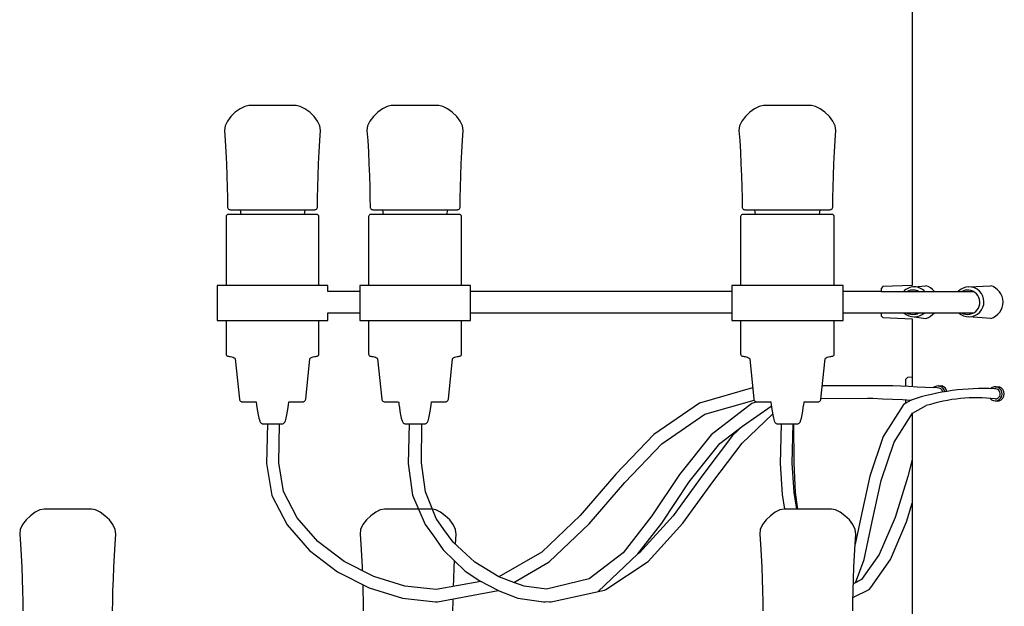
# Model space of a CAD drawing. Header units: centimetres. Extents: x -160 to 50, y -48 to 221.
# Tile 8 of 32: x -140 to -112, y 129 to 146. Entities that reach past the tile are written whole.
import ezdxf

# ---------------------------------------------------------------- set-up
doc = ezdxf.new("R2010")
doc.units = ezdxf.units.CM
doc.layers.add('FLOS', color=30, linetype='Continuous')

# ---------------------------------------------------------------- blocks, each defined once
blk = doc.blocks.new('2097-50_EL_lateral')
for p, q in [((-3.002, 87.522), (-3.002, 67.011)), ((-22.208, 72.06), (-22.344, 71.962)), ((-22.075, 72.125), (-22.208, 72.06)), ((-21.957, 72.149), (-22.075, 72.125)), ((-21.925, 72.149), (-21.957, 72.149)), ((-21.853, 72.149), (-21.925, 72.149)), ((-21.745, 72.149), (-21.853, 72.149)), ((-21.607, 72.149), (-21.745, 72.149)), ((-21.45, 72.149), (-21.607, 72.149)), ((-21.282, 72.149), (-21.45, 72.149)), ((-21.113, 72.149), (-21.282, 72.149)), ((-20.956, 72.149), (-21.113, 72.149)), ((-20.818, 72.149), (-20.956, 72.149)), ((-20.71, 72.149), (-20.818, 72.149)), ((-20.638, 72.149), (-20.71, 72.149)), ((-20.606, 72.149), (-20.638, 72.149)), ((-20.488, 72.125), (-20.606, 72.149)), ((-20.355, 72.06), (-20.488, 72.125)), ((-20.219, 71.962), (-20.355, 72.06)), ((-18.139, 72.06), (-18.274, 71.962)), ((-18.005, 72.125), (-18.139, 72.06)), ((-17.887, 72.149), (-18.005, 72.125)), ((-17.855, 72.149), (-17.887, 72.149)), ((-17.783, 72.149), (-17.855, 72.149)), ((-17.675, 72.149), (-17.783, 72.149)), ((-17.538, 72.149), (-17.675, 72.149)), ((-17.38, 72.149), (-17.538, 72.149)), ((-17.212, 72.149), (-17.38, 72.149)), ((-17.043, 72.149), (-17.212, 72.149)), ((-16.886, 72.149), (-17.043, 72.149)), ((-16.749, 72.149), (-16.886, 72.149)), ((-16.64, 72.149), (-16.749, 72.149)), ((-16.568, 72.149), (-16.64, 72.149)), ((-16.536, 72.149), (-16.568, 72.149)), ((-16.531, 72.149), (-16.536, 72.149)), ((-16.413, 72.125), (-16.531, 72.149)), ((-16.279, 72.06), (-16.413, 72.125)), ((-16.144, 71.962), (-16.279, 72.06)), ((-7.509, 72.06), (-7.645, 71.962)), ((-7.376, 72.125), (-7.509, 72.06)), ((-7.257, 72.149), (-7.376, 72.125)), ((-7.235, 72.149), (-7.257, 72.149)), ((-7.203, 72.149), (-7.235, 72.149)), ((-7.131, 72.149), (-7.203, 72.149)), ((-7.023, 72.149), (-7.131, 72.149)), ((-6.886, 72.149), (-7.023, 72.149)), ((-6.728, 72.149), (-6.886, 72.149)), ((-6.56, 72.149), (-6.728, 72.149)), ((-6.391, 72.149), (-6.56, 72.149)), ((-6.234, 72.149), (-6.391, 72.149)), ((-6.096, 72.149), (-6.234, 72.149)), ((-5.988, 72.149), (-6.096, 72.149)), ((-5.916, 72.149), (-5.988, 72.149)), ((-5.884, 72.149), (-5.916, 72.149)), ((-5.766, 72.125), (-5.884, 72.149)), ((-5.633, 72.06), (-5.766, 72.125)), ((-5.497, 71.962), (-5.633, 72.06)), ((-22.469, 71.841), (-22.571, 71.707)), ((-22.344, 71.962), (-22.469, 71.841)), ((-20.094, 71.841), (-20.219, 71.962)), ((-19.992, 71.707), (-20.094, 71.841)), ((-18.4, 71.841), (-18.502, 71.707)), ((-18.274, 71.962), (-18.4, 71.841)), ((-16.018, 71.841), (-16.144, 71.962)), ((-15.916, 71.707), (-16.018, 71.841)), ((-7.77, 71.841), (-7.872, 71.707)), ((-7.645, 71.962), (-7.77, 71.841)), ((-5.372, 71.841), (-5.497, 71.962)), ((-5.27, 71.707), (-5.372, 71.841)), ((-22.637, 71.568), (-22.654, 71.435)), ((-22.571, 71.707), (-22.637, 71.568)), ((-19.926, 71.568), (-19.992, 71.707)), ((-19.909, 71.435), (-19.926, 71.568)), ((-18.568, 71.568), (-18.585, 71.435)), ((-18.502, 71.707), (-18.568, 71.568)), ((-15.85, 71.568), (-15.916, 71.707)), ((-15.833, 71.435), (-15.85, 71.568)), ((-7.938, 71.568), (-7.955, 71.435)), ((-7.872, 71.707), (-7.938, 71.568)), ((-5.204, 71.568), (-5.27, 71.707)), ((-5.187, 71.435), (-5.204, 71.568)), ((-22.654, 71.435), (-22.632, 71.147)), ((-19.931, 71.147), (-19.909, 71.435)), ((-18.585, 71.435), (-18.562, 71.147)), ((-15.856, 71.147), (-15.833, 71.435)), ((-7.955, 71.435), (-7.932, 71.147)), ((-5.209, 71.147), (-5.187, 71.435)), ((-22.632, 71.147), (-22.613, 70.826)), ((-19.95, 70.826), (-19.931, 71.147)), ((-18.562, 71.147), (-18.543, 70.826)), ((-15.875, 70.826), (-15.856, 71.147)), ((-7.932, 71.147), (-7.913, 70.826)), ((-5.229, 70.826), (-5.209, 71.147)), ((-22.613, 70.826), (-22.597, 70.488)), ((-19.966, 70.488), (-19.95, 70.826)), ((-18.543, 70.826), (-18.527, 70.488)), ((-15.891, 70.488), (-15.875, 70.826)), ((-7.913, 70.826), (-7.897, 70.488)), ((-5.245, 70.488), (-5.229, 70.826)), ((-22.597, 70.488), (-22.584, 70.146)), ((-19.979, 70.146), (-19.966, 70.488)), ((-18.527, 70.488), (-18.514, 70.146)), ((-15.904, 70.146), (-15.891, 70.488)), ((-7.897, 70.488), (-7.884, 70.146)), ((-5.257, 70.146), (-5.245, 70.488)), ((-22.584, 70.146), (-22.574, 69.816)), ((-19.989, 69.816), (-19.979, 70.146)), ((-18.514, 70.146), (-18.504, 69.816)), ((-15.914, 69.816), (-15.904, 70.146)), ((-7.884, 70.146), (-7.874, 69.816)), ((-5.267, 69.816), (-5.257, 70.146)), ((-22.574, 69.816), (-22.568, 69.512)), ((-19.996, 69.512), (-19.989, 69.816)), ((-18.504, 69.816), (-18.498, 69.512)), ((-15.92, 69.512), (-15.914, 69.816)), ((-7.874, 69.816), (-7.868, 69.512)), ((-5.274, 69.512), (-5.267, 69.816)), ((-22.568, 69.512), (-22.564, 69.248)), ((-19.999, 69.248), (-19.996, 69.512)), ((-18.498, 69.512), (-18.494, 69.248)), ((-15.924, 69.248), (-15.92, 69.512)), ((-7.868, 69.512), (-7.864, 69.248)), ((-5.277, 69.248), (-5.274, 69.512)), ((-22.564, 69.248), (-22.562, 69.231)), ((-22.562, 69.231), (-22.556, 69.215)), ((-22.556, 69.215), (-22.547, 69.201)), ((-22.547, 69.201), (-22.535, 69.19)), ((-20.028, 69.19), (-20.016, 69.201)), ((-20.016, 69.201), (-20.007, 69.215)), ((-20.007, 69.215), (-20.001, 69.231)), ((-20.001, 69.231), (-19.999, 69.248)), ((-18.494, 69.248), (-18.492, 69.231)), ((-18.492, 69.231), (-18.486, 69.215)), ((-18.486, 69.215), (-18.477, 69.201)), ((-18.477, 69.201), (-18.465, 69.19)), ((-15.953, 69.19), (-15.941, 69.201)), ((-15.941, 69.201), (-15.932, 69.215)), ((-15.932, 69.215), (-15.926, 69.231)), ((-15.926, 69.231), (-15.924, 69.248)), ((-7.864, 69.248), (-7.862, 69.231)), ((-7.862, 69.231), (-7.856, 69.215)), ((-7.856, 69.215), (-7.847, 69.201)), ((-7.847, 69.201), (-7.835, 69.19)), ((-5.307, 69.19), (-5.294, 69.201)), ((-5.294, 69.201), (-5.285, 69.215)), ((-5.285, 69.215), (-5.279, 69.231)), ((-5.279, 69.231), (-5.277, 69.248)), ((-22.607, 68.983), (-22.609, 68.966)), ((-22.609, 68.966), (-22.609, 67.013)), ((-22.602, 68.999), (-22.607, 68.983)), ((-22.593, 69.013), (-22.602, 68.999)), ((-22.581, 69.024), (-22.593, 69.013)), ((-22.568, 69.033), (-22.581, 69.024)), ((-22.552, 69.039), (-22.568, 69.033)), ((-22.535, 69.04), (-22.552, 69.039)), ((-22.535, 69.19), (-22.52, 69.182)), ((-22.508, 69.04), (-22.535, 69.04)), ((-22.52, 69.182), (-22.504, 69.176)), ((-22.427, 69.04), (-22.508, 69.04)), ((-22.504, 69.176), (-22.486, 69.175)), ((-22.486, 69.175), (-22.43, 69.175)), ((-22.43, 69.175), (-22.301, 69.175)), ((-22.296, 69.04), (-22.427, 69.04)), ((-22.301, 69.175), (-22.21, 69.175)), ((-22.12, 69.04), (-22.296, 69.04)), ((-22.21, 69.175), (-22.191, 69.04)), ((-22.21, 69.175), (-20.353, 69.175)), ((-21.908, 69.04), (-22.12, 69.04)), ((-21.669, 69.04), (-21.908, 69.04)), ((-21.413, 69.04), (-21.669, 69.04)), ((-21.15, 69.04), (-21.413, 69.04)), ((-20.894, 69.04), (-21.15, 69.04)), ((-20.655, 69.04), (-20.894, 69.04)), ((-20.443, 69.04), (-20.655, 69.04)), ((-20.267, 69.04), (-20.443, 69.04)), ((-20.372, 69.04), (-20.353, 69.175)), ((-20.353, 69.175), (-20.262, 69.175)), ((-20.136, 69.04), (-20.267, 69.04)), ((-20.262, 69.175), (-20.133, 69.175)), ((-20.055, 69.04), (-20.136, 69.04)), ((-20.133, 69.175), (-20.077, 69.175)), ((-20.077, 69.175), (-20.059, 69.176)), ((-20.059, 69.176), (-20.043, 69.182)), ((-20.028, 69.04), (-20.055, 69.04)), ((-20.043, 69.182), (-20.028, 69.19)), ((-20.011, 69.039), (-20.028, 69.04)), ((-19.995, 69.033), (-20.011, 69.039)), ((-19.982, 69.024), (-19.995, 69.033)), ((-19.97, 69.013), (-19.982, 69.024)), ((-19.961, 68.999), (-19.97, 69.013)), ((-19.956, 68.983), (-19.961, 68.999)), ((-19.954, 68.966), (-19.956, 68.983)), ((-19.954, 67.013), (-19.954, 68.966)), ((-18.537, 68.983), (-18.539, 68.966)), ((-18.539, 68.966), (-18.539, 67.013)), ((-18.532, 68.999), (-18.537, 68.983)), ((-18.523, 69.013), (-18.532, 68.999)), ((-18.512, 69.024), (-18.523, 69.013)), ((-18.498, 69.033), (-18.512, 69.024)), ((-18.482, 69.039), (-18.498, 69.033)), ((-18.465, 69.04), (-18.482, 69.039)), ((-18.465, 69.19), (-18.45, 69.182)), ((-18.438, 69.04), (-18.465, 69.04)), ((-18.45, 69.182), (-18.434, 69.176)), ((-18.357, 69.04), (-18.438, 69.04)), ((-18.434, 69.176), (-18.417, 69.175)), ((-18.417, 69.175), (-18.36, 69.175)), ((-18.36, 69.175), (-18.231, 69.175)), ((-18.226, 69.04), (-18.357, 69.04)), ((-18.231, 69.175), (-18.14, 69.175)), ((-18.051, 69.04), (-18.226, 69.04)), ((-18.14, 69.175), (-18.121, 69.04)), ((-18.14, 69.175), (-16.278, 69.175)), ((-17.839, 69.04), (-18.051, 69.04)), ((-17.599, 69.04), (-17.839, 69.04)), ((-17.343, 69.04), (-17.599, 69.04)), ((-17.081, 69.04), (-17.343, 69.04)), ((-16.824, 69.04), (-17.081, 69.04)), ((-16.585, 69.04), (-16.824, 69.04)), ((-16.373, 69.04), (-16.585, 69.04)), ((-16.198, 69.04), (-16.373, 69.04)), ((-16.296, 69.04), (-16.278, 69.175)), ((-16.278, 69.175), (-16.192, 69.175)), ((-16.066, 69.04), (-16.198, 69.04)), ((-16.192, 69.175), (-16.064, 69.175)), ((-15.985, 69.04), (-16.066, 69.04)), ((-16.064, 69.175), (-16.007, 69.175)), ((-16.007, 69.175), (-16.001, 69.175)), ((-16.001, 69.175), (-15.984, 69.176)), ((-15.958, 69.04), (-15.985, 69.04)), ((-15.984, 69.176), (-15.967, 69.182)), ((-15.967, 69.182), (-15.953, 69.19)), ((-15.953, 69.04), (-15.958, 69.04)), ((-15.936, 69.039), (-15.953, 69.04)), ((-15.92, 69.033), (-15.936, 69.039)), ((-15.906, 69.024), (-15.92, 69.033)), ((-15.895, 69.013), (-15.906, 69.024)), ((-15.886, 68.999), (-15.895, 69.013)), ((-15.88, 68.983), (-15.886, 68.999)), ((-15.878, 68.966), (-15.88, 68.983)), ((-15.878, 67.013), (-15.878, 68.966)), ((-7.908, 68.983), (-7.91, 68.966)), ((-7.91, 68.966), (-7.91, 67.013)), ((-7.902, 68.999), (-7.908, 68.983)), ((-7.893, 69.013), (-7.902, 68.999)), ((-7.882, 69.024), (-7.893, 69.013)), ((-7.868, 69.033), (-7.882, 69.024)), ((-7.853, 69.039), (-7.868, 69.033)), ((-7.836, 69.04), (-7.853, 69.039)), ((-7.813, 69.04), (-7.836, 69.04)), ((-7.835, 69.19), (-7.821, 69.182)), ((-7.821, 69.182), (-7.804, 69.176)), ((-7.786, 69.04), (-7.813, 69.04)), ((-7.804, 69.176), (-7.787, 69.175)), ((-7.787, 69.175), (-7.765, 69.175)), ((-7.705, 69.04), (-7.786, 69.04)), ((-7.765, 69.175), (-7.708, 69.175)), ((-7.708, 69.175), (-7.579, 69.175)), ((-7.574, 69.04), (-7.705, 69.04)), ((-7.579, 69.175), (-7.51, 69.175)), ((-7.398, 69.04), (-7.574, 69.04)), ((-7.51, 69.175), (-7.492, 69.04)), ((-7.51, 69.175), (-5.631, 69.175)), ((-7.186, 69.04), (-7.398, 69.04)), ((-6.947, 69.04), (-7.186, 69.04)), ((-6.691, 69.04), (-6.947, 69.04)), ((-6.429, 69.04), (-6.691, 69.04)), ((-6.172, 69.04), (-6.429, 69.04)), ((-5.933, 69.04), (-6.172, 69.04)), ((-5.721, 69.04), (-5.933, 69.04)), ((-5.545, 69.04), (-5.721, 69.04)), ((-5.65, 69.04), (-5.631, 69.175)), ((-5.631, 69.175), (-5.54, 69.175)), ((-5.414, 69.04), (-5.545, 69.04)), ((-5.54, 69.175), (-5.411, 69.175)), ((-5.333, 69.04), (-5.414, 69.04)), ((-5.411, 69.175), (-5.355, 69.175)), ((-5.355, 69.175), (-5.337, 69.176)), ((-5.337, 69.176), (-5.321, 69.182)), ((-5.306, 69.04), (-5.333, 69.04)), ((-5.321, 69.182), (-5.307, 69.19)), ((-5.289, 69.039), (-5.306, 69.04)), ((-5.273, 69.033), (-5.289, 69.039)), ((-5.26, 69.024), (-5.273, 69.033)), ((-5.248, 69.013), (-5.26, 69.024)), ((-5.239, 68.999), (-5.248, 69.013)), ((-5.234, 68.983), (-5.239, 68.999)), ((-5.232, 68.966), (-5.234, 68.983)), ((-5.232, 67.013), (-5.232, 68.966)), ((-22.826, 67.013), (-22.861, 67.013)), ((-22.861, 67.013), (-22.861, 66.013)), ((-22.724, 67.013), (-22.826, 67.013)), ((-22.559, 67.013), (-22.724, 67.013)), ((-22.338, 67.013), (-22.559, 67.013)), ((-22.071, 67.013), (-22.338, 67.013)), ((-21.769, 67.013), (-22.071, 67.013)), ((-21.447, 67.013), (-21.769, 67.013)), ((-21.116, 67.013), (-21.447, 67.013)), ((-20.794, 67.013), (-21.116, 67.013)), ((-20.492, 67.013), (-20.794, 67.013)), ((-20.225, 67.013), (-20.492, 67.013)), ((-20.004, 67.013), (-20.225, 67.013)), ((-19.839, 67.013), (-20.004, 67.013)), ((-19.737, 67.013), (-19.839, 67.013)), ((-19.702, 67.013), (-19.737, 67.013)), ((-19.702, 66.841), (-19.702, 67.013)), ((-18.756, 67.013), (-18.791, 67.013)), ((-18.791, 67.013), (-18.791, 66.231)), ((-18.654, 67.013), (-18.756, 67.013)), ((-18.489, 67.013), (-18.654, 67.013)), ((-18.268, 67.013), (-18.489, 67.013)), ((-18.001, 67.013), (-18.268, 67.013)), ((-17.7, 67.013), (-18.001, 67.013)), ((-17.377, 67.013), (-17.7, 67.013)), ((-17.047, 67.013), (-17.377, 67.013)), ((-16.724, 67.013), (-17.047, 67.013)), ((-16.422, 67.013), (-16.724, 67.013)), ((-16.155, 67.013), (-16.422, 67.013)), ((-15.934, 67.013), (-16.155, 67.013)), ((-15.769, 67.013), (-15.934, 67.013)), ((-15.667, 67.013), (-15.769, 67.013)), ((-15.633, 67.013), (-15.667, 67.013)), ((-15.627, 67.013), (-15.633, 67.013)), ((-15.627, 66.231), (-15.627, 67.013)), ((-8.139, 67.013), (-8.161, 67.013)), ((-8.161, 67.013), (-8.161, 66.231)), ((-8.104, 67.013), (-8.139, 67.013)), ((-8.002, 67.013), (-8.104, 67.013)), ((-7.837, 67.013), (-8.002, 67.013)), ((-7.616, 67.013), (-7.837, 67.013)), ((-7.349, 67.013), (-7.616, 67.013)), ((-7.048, 67.013), (-7.349, 67.013)), ((-6.725, 67.013), (-7.048, 67.013)), ((-6.395, 67.013), (-6.725, 67.013)), ((-6.072, 67.013), (-6.395, 67.013)), ((-5.77, 67.013), (-6.072, 67.013)), ((-5.75, 67.013), (-6.023, 67.013)), ((-5.503, 67.013), (-5.77, 67.013)), ((-5.506, 67.013), (-5.75, 67.013)), ((-5.301, 67.013), (-5.506, 67.013)), ((-5.282, 67.013), (-5.503, 67.013)), ((-5.117, 67.013), (-5.282, 67.013)), ((-5.015, 67.013), (-5.117, 67.013)), ((-4.981, 67.013), (-5.015, 67.013)), ((-4.981, 66.231), (-4.981, 67.013)), ((-3.844, 66.977), (-3.894, 66.924)), ((-3.002, 67.011), (-3.844, 66.977)), ((-2.949, 66.969, 0.142), (-2.623, 67.004, 0.047)), ((-18.791, 66.841), (-19.702, 66.841)), ((-8.161, 66.841), (-15.627, 66.841)), ((-3.894, 66.841), (-4.981, 66.841)), ((-3.894, 66.924), (-3.894, 66.905)), ((-3.894, 66.905), (-3.894, 66.85)), ((-3.894, 66.85), (-3.894, 66.841)), ((-3.894, 66.841), (-1.261, 66.841)), ((-19.702, 66.013), (-19.702, 66.231)), ((-19.702, 66.231), (-18.791, 66.231)), ((-18.791, 66.231), (-18.791, 66.013)), ((-15.627, 66.013), (-15.627, 66.231)), ((-15.627, 66.231), (-8.161, 66.231)), ((-8.161, 66.231), (-8.161, 66.013)), ((-4.981, 66.013), (-4.981, 66.231)), ((-4.981, 66.231), (-3.894, 66.231)), ((-3.894, 66.231), (-3.894, 66.222)), ((-3.894, 66.231), (-1.247, 66.231)), ((-3.894, 66.222), (-3.894, 66.167)), ((-3.894, 66.167), (-3.894, 66.148)), ((-3.894, 66.148), (-3.844, 66.095)), ((-2.949, 66.114, 0.142), (-2.613, 66.071, 0.047)), ((-22.861, 66.013), (-22.826, 66.013)), ((-22.826, 66.013), (-22.724, 66.013)), ((-22.724, 66.013), (-22.559, 66.013)), ((-22.609, 66.013), (-22.609, 65.061)), ((-22.559, 66.013), (-22.338, 66.013)), ((-22.338, 66.013), (-22.071, 66.013)), ((-22.071, 66.013), (-21.769, 66.013)), ((-21.769, 66.013), (-21.447, 66.013)), ((-21.447, 66.013), (-21.116, 66.013)), ((-21.116, 66.013), (-20.794, 66.013)), ((-20.794, 66.013), (-20.492, 66.013)), ((-20.492, 66.013), (-20.225, 66.013)), ((-20.225, 66.013), (-20.004, 66.013)), ((-20.004, 66.013), (-19.839, 66.013)), ((-19.954, 65.061), (-19.954, 66.013)), ((-19.839, 66.013), (-19.737, 66.013)), ((-19.737, 66.013), (-19.702, 66.013)), ((-18.791, 66.013), (-18.756, 66.013)), ((-18.756, 66.013), (-18.654, 66.013)), ((-18.654, 66.013), (-18.489, 66.013)), ((-18.539, 66.013), (-18.539, 65.061)), ((-18.489, 66.013), (-18.268, 66.013)), ((-18.268, 66.013), (-18.001, 66.013)), ((-18.001, 66.013), (-17.7, 66.013)), ((-17.7, 66.013), (-17.377, 66.013)), ((-17.377, 66.013), (-17.047, 66.013)), ((-17.047, 66.013), (-16.724, 66.013)), ((-16.724, 66.013), (-16.422, 66.013)), ((-16.422, 66.013), (-16.155, 66.013)), ((-16.155, 66.013), (-15.934, 66.013)), ((-15.934, 66.013), (-15.769, 66.013)), ((-15.878, 65.061), (-15.878, 66.013)), ((-15.769, 66.013), (-15.667, 66.013)), ((-15.667, 66.013), (-15.633, 66.013)), ((-15.633, 66.013), (-15.627, 66.013)), ((-8.161, 66.013), (-8.139, 66.013)), ((-8.139, 66.013), (-8.104, 66.013)), ((-8.104, 66.013), (-8.002, 66.013)), ((-8.002, 66.013), (-7.837, 66.013)), ((-7.91, 66.013), (-7.91, 65.061)), ((-7.837, 66.013), (-7.616, 66.013)), ((-7.616, 66.013), (-7.349, 66.013)), ((-7.349, 66.013), (-7.048, 66.013)), ((-7.048, 66.013), (-6.725, 66.013)), ((-6.725, 66.013), (-6.395, 66.013)), ((-6.395, 66.013), (-6.072, 66.013)), ((-6.072, 66.013), (-5.77, 66.013)), ((-5.77, 66.013), (-5.503, 66.013)), ((-5.503, 66.013), (-5.282, 66.013)), ((-5.282, 66.013), (-5.117, 66.013)), ((-5.232, 65.061), (-5.232, 66.013)), ((-5.117, 66.013), (-5.015, 66.013)), ((-5.015, 66.013), (-4.981, 66.013)), ((-3.844, 66.095), (-3.002, 66.061)), ((-3.002, 66.061), (-3.002, 64.118)), ((-22.609, 65.061), (-22.607, 65.044)), ((-22.607, 65.044), (-22.602, 65.029)), ((-22.602, 65.029), (-22.593, 65.015)), ((-22.593, 65.015), (-22.581, 65.003)), ((-22.581, 65.003), (-22.568, 64.995)), ((-22.568, 64.995), (-22.552, 64.989)), ((-22.552, 64.989), (-22.535, 64.987)), ((-22.535, 64.987), (-22.51, 64.985)), ((-22.51, 64.985), (-22.479, 64.98)), ((-20.084, 64.98), (-20.053, 64.985)), ((-20.053, 64.985), (-20.028, 64.987)), ((-20.028, 64.987), (-20.011, 64.989)), ((-20.011, 64.989), (-19.995, 64.995)), ((-19.995, 64.995), (-19.982, 65.003)), ((-19.982, 65.003), (-19.97, 65.015)), ((-19.97, 65.015), (-19.961, 65.029)), ((-19.961, 65.029), (-19.956, 65.044)), ((-19.956, 65.044), (-19.954, 65.061)), ((-18.539, 65.061), (-18.537, 65.044)), ((-18.537, 65.044), (-18.532, 65.029)), ((-18.532, 65.029), (-18.523, 65.015)), ((-18.523, 65.015), (-18.512, 65.003)), ((-18.512, 65.003), (-18.498, 64.995)), ((-18.498, 64.995), (-18.482, 64.989)), ((-18.482, 64.989), (-18.465, 64.987)), ((-18.465, 64.987), (-18.441, 64.985)), ((-18.441, 64.985), (-18.41, 64.98)), ((-16.008, 64.98), (-15.977, 64.985)), ((-15.977, 64.985), (-15.953, 64.987)), ((-15.953, 64.987), (-15.936, 64.989)), ((-15.936, 64.989), (-15.92, 64.995)), ((-15.92, 64.995), (-15.906, 65.003)), ((-15.906, 65.003), (-15.895, 65.015)), ((-15.895, 65.015), (-15.886, 65.029)), ((-15.886, 65.029), (-15.88, 65.044)), ((-15.88, 65.044), (-15.878, 65.061)), ((-7.91, 65.061), (-7.908, 65.044)), ((-7.908, 65.044), (-7.902, 65.029)), ((-7.902, 65.029), (-7.893, 65.015)), ((-7.893, 65.015), (-7.882, 65.003)), ((-7.882, 65.003), (-7.868, 64.995)), ((-7.868, 64.995), (-7.853, 64.989)), ((-7.853, 64.989), (-7.836, 64.987)), ((-7.836, 64.987), (-7.811, 64.985)), ((-7.811, 64.985), (-7.78, 64.98)), ((-5.362, 64.98), (-5.331, 64.985)), ((-5.331, 64.985), (-5.306, 64.987)), ((-5.306, 64.987), (-5.289, 64.989)), ((-5.289, 64.989), (-5.273, 64.995)), ((-5.273, 64.995), (-5.26, 65.003)), ((-5.26, 65.003), (-5.248, 65.015)), ((-5.248, 65.015), (-5.239, 65.029)), ((-5.239, 65.029), (-5.234, 65.044)), ((-5.234, 65.044), (-5.232, 65.061)), ((-22.479, 64.98), (-22.445, 64.971)), ((-22.445, 64.971), (-22.41, 64.96)), ((-22.41, 64.96), (-22.38, 64.946)), ((-22.38, 64.946), (-22.358, 64.931)), ((-22.358, 64.931), (-22.349, 64.914)), ((-22.349, 64.914), (-22.229, 63.761)), ((-20.334, 63.761), (-20.214, 64.914)), ((-20.214, 64.914), (-20.205, 64.931)), ((-20.205, 64.931), (-20.183, 64.946)), ((-20.183, 64.946), (-20.153, 64.96)), ((-20.153, 64.96), (-20.118, 64.971)), ((-20.118, 64.971), (-20.084, 64.98)), ((-18.41, 64.98), (-18.375, 64.971)), ((-18.375, 64.971), (-18.34, 64.96)), ((-18.34, 64.96), (-18.31, 64.946)), ((-18.31, 64.946), (-18.288, 64.931)), ((-18.288, 64.931), (-18.279, 64.914)), ((-18.279, 64.914), (-18.159, 63.761)), ((-16.258, 63.761), (-16.139, 64.914)), ((-16.139, 64.914), (-16.13, 64.931)), ((-16.13, 64.931), (-16.108, 64.946)), ((-16.108, 64.946), (-16.078, 64.96)), ((-16.078, 64.96), (-16.043, 64.971)), ((-16.043, 64.971), (-16.008, 64.98)), ((-7.78, 64.98), (-7.745, 64.971)), ((-7.745, 64.971), (-7.711, 64.96)), ((-7.711, 64.96), (-7.68, 64.946)), ((-7.68, 64.946), (-7.659, 64.931)), ((-7.659, 64.931), (-7.649, 64.914)), ((-7.649, 64.914), (-7.53, 63.761)), ((-5.612, 63.761), (-5.492, 64.914)), ((-5.492, 64.914), (-5.483, 64.931)), ((-5.483, 64.931), (-5.461, 64.946)), ((-5.461, 64.946), (-5.431, 64.96)), ((-5.431, 64.96), (-5.397, 64.971)), ((-5.397, 64.971), (-5.362, 64.98)), ((-4.405, 64.149), (-5.572, 64.141)), ((-4.276, 64.143), (-4.405, 64.149)), ((-3.572, 64.149), (-4.276, 64.143)), ((-3.57, 64.149), (-3.572, 64.149)), ((-3.555, 64.149), (-3.57, 64.149)), ((-3.328, 64.136), (-3.555, 64.149)), ((-3.144, 64.379), (-3.194, 64.324)), ((-3.194, 64.324), (-3.194, 64.305)), ((-3.194, 64.305), (-3.194, 64.25)), ((-3.194, 64.25), (-3.194, 64.164)), ((-3.194, 64.164), (-3.194, 64.128)), ((-3.002, 64.39), (-3.144, 64.379)), ((-2.271, 64.14), (-2.162, 64.14)), ((-7.564, 64.088), (-9.085, 63.652)), ((-3.099, 64.123), (-3.328, 64.136)), ((-2.865, 64.11), (-3.099, 64.123)), ((-2.627, 64.097), (-2.865, 64.11)), ((-2.293, 64.083, 0.203), (-2.627, 64.097)), ((-0.634, 64.115, -0.203), (-0.525, 64.115, -0.203)), ((-22.229, 63.761), (-22.226, 63.744)), ((-22.226, 63.744), (-22.219, 63.728)), ((-22.219, 63.728), (-22.209, 63.715)), ((-22.209, 63.715), (-22.196, 63.703)), ((-22.196, 63.703), (-22.181, 63.695)), ((-22.181, 63.695), (-22.165, 63.689)), ((-22.165, 63.689), (-22.148, 63.688)), ((-22.148, 63.688), (-22.129, 63.688)), ((-22.129, 63.688), (-22.073, 63.688)), ((-22.073, 63.688), (-21.982, 63.688)), ((-21.982, 63.688), (-21.861, 63.688)), ((-21.861, 63.688), (-21.748, 63.688)), ((-21.748, 63.688), (-21.745, 63.665)), ((-21.745, 63.665), (-21.738, 63.607)), ((-21.738, 63.607), (-21.725, 63.522)), ((-20.838, 63.522), (-20.825, 63.607)), ((-20.825, 63.607), (-20.818, 63.665)), ((-20.818, 63.665), (-20.815, 63.688)), ((-20.815, 63.688), (-20.702, 63.688)), ((-20.702, 63.688), (-20.581, 63.688)), ((-20.581, 63.688), (-20.49, 63.688)), ((-20.49, 63.688), (-20.434, 63.688)), ((-20.434, 63.688), (-20.415, 63.688)), ((-20.415, 63.688), (-20.398, 63.689)), ((-20.398, 63.689), (-20.382, 63.695)), ((-20.382, 63.695), (-20.367, 63.703)), ((-20.367, 63.703), (-20.354, 63.715)), ((-20.354, 63.715), (-20.344, 63.728)), ((-20.344, 63.728), (-20.337, 63.744)), ((-20.337, 63.744), (-20.334, 63.761)), ((-18.159, 63.761), (-18.156, 63.744)), ((-18.156, 63.744), (-18.149, 63.728)), ((-18.149, 63.728), (-18.139, 63.715)), ((-18.139, 63.715), (-18.126, 63.703)), ((-18.126, 63.703), (-18.112, 63.695)), ((-18.112, 63.695), (-18.095, 63.689)), ((-18.095, 63.689), (-18.078, 63.688)), ((-18.078, 63.688), (-18.059, 63.688)), ((-18.059, 63.688), (-18.003, 63.688)), ((-18.003, 63.688), (-17.912, 63.688)), ((-17.912, 63.688), (-17.791, 63.688)), ((-17.791, 63.688), (-17.679, 63.688)), ((-17.679, 63.688), (-17.676, 63.665)), ((-17.676, 63.665), (-17.668, 63.607)), ((-17.668, 63.607), (-17.656, 63.522)), ((-16.762, 63.522), (-16.75, 63.607)), ((-16.75, 63.607), (-16.742, 63.665)), ((-16.742, 63.665), (-16.739, 63.688)), ((-16.739, 63.688), (-16.632, 63.688)), ((-16.632, 63.688), (-16.511, 63.688)), ((-16.511, 63.688), (-16.421, 63.688)), ((-16.421, 63.688), (-16.365, 63.688)), ((-16.365, 63.688), (-16.346, 63.688)), ((-16.346, 63.688), (-16.34, 63.688)), ((-16.34, 63.688), (-16.323, 63.689)), ((-16.323, 63.689), (-16.306, 63.695)), ((-16.306, 63.695), (-16.292, 63.703)), ((-16.292, 63.703), (-16.279, 63.715)), ((-16.279, 63.715), (-16.269, 63.728)), ((-16.269, 63.728), (-16.262, 63.744)), ((-16.262, 63.744), (-16.258, 63.761)), ((-9.085, 63.652), (-10.388, 62.752)), ((-8.929, 63.335), (-7.523, 63.738)), ((-7.585, 63.644), (-8.75, 62.741)), ((-7.443, 63.688), (-7.585, 63.644)), ((-7.53, 63.761), (-7.526, 63.744)), ((-7.526, 63.744), (-7.519, 63.728)), ((-7.519, 63.728), (-7.509, 63.715)), ((-7.509, 63.715), (-7.496, 63.703)), ((-7.496, 63.703), (-7.482, 63.695)), ((-7.482, 63.695), (-7.466, 63.689)), ((-7.466, 63.689), (-7.448, 63.688)), ((-7.448, 63.688), (-7.429, 63.688)), ((-7.429, 63.688), (-7.426, 63.688)), ((-7.426, 63.688), (-7.407, 63.688)), ((-7.407, 63.688), (-7.351, 63.688)), ((-7.351, 63.688), (-7.26, 63.688)), ((-7.26, 63.688), (-7.139, 63.688)), ((-7.139, 63.688), (-7.049, 63.688)), ((-7.049, 63.688), (-7.046, 63.665)), ((-7.046, 63.665), (-7.038, 63.607)), ((-7.038, 63.607), (-7.026, 63.522)), ((-6.116, 63.522), (-6.104, 63.607)), ((-6.104, 63.607), (-6.096, 63.665)), ((-6.096, 63.665), (-6.093, 63.688)), ((-6.093, 63.688), (-5.98, 63.688)), ((-5.98, 63.688), (-5.859, 63.688)), ((-5.859, 63.688), (-5.768, 63.688)), ((-5.768, 63.688), (-5.712, 63.688)), ((-5.712, 63.688), (-5.694, 63.688)), ((-5.694, 63.688), (-5.676, 63.689)), ((-5.676, 63.689), (-5.66, 63.695)), ((-5.66, 63.695), (-5.645, 63.703)), ((-5.645, 63.703), (-5.633, 63.715)), ((-5.633, 63.715), (-5.623, 63.728)), ((-5.623, 63.728), (-5.616, 63.744)), ((-5.616, 63.744), (-5.612, 63.761)), ((-5.609, 63.785), (-4.278, 63.796)), ((-4.278, 63.796), (-4.135, 63.789)), ((-4.135, 63.789), (-3.852, 63.776)), ((-3.852, 63.776), (-3.567, 63.763)), ((-3.262, 63.596), (-3.838, 62.698)), ((-3.567, 63.763), (-3.282, 63.75)), ((-3.282, 63.75), (-3.035, 63.739)), ((-3.208, 63.644), (-3.262, 63.596)), ((-3.035, 63.739), (-3.208, 63.644)), ((-3.194, 63.746), (-3.194, 63.707)), ((-3.194, 63.707), (-3.194, 63.652)), ((-2.996, 63.363), (-2.603, 63.578)), ((-0.634, 63.718, -0.203), (-0.525, 63.718, -0.203)), ((-21.725, 63.522), (-21.71, 63.422)), ((-21.71, 63.422), (-21.691, 63.319)), ((-21.691, 63.319), (-21.671, 63.223)), ((-20.893, 63.223), (-20.872, 63.319)), ((-20.872, 63.319), (-20.853, 63.422)), ((-20.853, 63.422), (-20.838, 63.522)), ((-17.656, 63.522), (-17.64, 63.422)), ((-17.64, 63.422), (-17.621, 63.319)), ((-17.621, 63.319), (-17.601, 63.223)), ((-16.817, 63.223), (-16.796, 63.319)), ((-16.796, 63.319), (-16.778, 63.422)), ((-16.778, 63.422), (-16.762, 63.522)), ((-10.159, 62.485), (-8.929, 63.335)), ((-7.861, 62.511), (-6.995, 63.335)), ((-7.852, 62.996), (-7.032, 63.564)), ((-7.026, 63.522), (-7.01, 63.422)), ((-7.01, 63.422), (-6.992, 63.319)), ((-6.992, 63.319), (-6.971, 63.223)), ((-6.171, 63.223), (-6.15, 63.319)), ((-6.15, 63.319), (-6.131, 63.422)), ((-6.131, 63.422), (-6.116, 63.522)), ((-3.525, 62.538), (-2.996, 63.363)), ((-3.002, 63.354), (-3.002, 62.036)), ((-21.671, 63.223), (-21.648, 63.145)), ((-21.648, 63.145), (-21.64, 63.125)), ((-21.64, 63.125), (-21.63, 63.108)), ((-21.63, 63.108), (-21.619, 63.092)), ((-21.619, 63.092), (-21.605, 63.079)), ((-21.605, 63.079), (-21.591, 63.069)), ((-21.591, 63.069), (-21.575, 63.062)), ((-21.575, 63.062), (-21.558, 63.06)), ((-21.558, 63.06), (-21.552, 63.06)), ((-21.552, 63.06), (-21.534, 63.06)), ((-21.534, 63.06), (-21.505, 63.06)), ((-21.505, 63.06), (-21.466, 63.06)), ((-21.466, 63.06), (-21.42, 63.06)), ((-21.427, 63.06), (-21.456, 61.922)), ((-21.42, 63.06), (-21.367, 63.06)), ((-21.367, 63.06), (-21.31, 63.06)), ((-21.31, 63.06), (-21.253, 63.06)), ((-21.253, 63.06), (-21.196, 63.06)), ((-21.196, 63.06), (-21.143, 63.06)), ((-21.143, 63.06), (-21.097, 63.06)), ((-21.105, 61.948), (-21.077, 63.06)), ((-21.097, 63.06), (-21.058, 63.06)), ((-21.058, 63.06), (-21.029, 63.06)), ((-21.029, 63.06), (-21.011, 63.06)), ((-21.011, 63.06), (-21.005, 63.06)), ((-21.005, 63.06), (-20.988, 63.062)), ((-20.988, 63.062), (-20.972, 63.069)), ((-20.972, 63.069), (-20.958, 63.079)), ((-20.958, 63.079), (-20.944, 63.092)), ((-20.944, 63.092), (-20.933, 63.108)), ((-20.933, 63.108), (-20.923, 63.125)), ((-20.923, 63.125), (-20.915, 63.145)), ((-20.915, 63.145), (-20.893, 63.223)), ((-17.601, 63.223), (-17.578, 63.145)), ((-17.578, 63.145), (-17.57, 63.125)), ((-17.57, 63.125), (-17.56, 63.108)), ((-17.56, 63.108), (-17.549, 63.092)), ((-17.549, 63.092), (-17.536, 63.079)), ((-17.536, 63.079), (-17.521, 63.069)), ((-17.521, 63.069), (-17.505, 63.062)), ((-17.505, 63.062), (-17.488, 63.06)), ((-17.488, 63.06), (-17.482, 63.06)), ((-17.482, 63.06), (-17.464, 63.06)), ((-17.464, 63.06), (-17.435, 63.06)), ((-17.435, 63.06), (-17.397, 63.06)), ((-17.373, 63.06), (-17.409, 61.925)), ((-17.397, 63.06), (-17.35, 63.06)), ((-17.35, 63.06), (-17.297, 63.06)), ((-17.297, 63.06), (-17.241, 63.06)), ((-17.241, 63.06), (-17.183, 63.06)), ((-17.183, 63.06), (-17.126, 63.06)), ((-17.126, 63.06), (-17.074, 63.06)), ((-17.074, 63.06), (-17.027, 63.06)), ((-17.027, 63.06), (-16.988, 63.06)), ((-17.025, 61.947), (-17.015, 63.06)), ((-16.988, 63.06), (-16.959, 63.06)), ((-16.959, 63.06), (-16.941, 63.06)), ((-16.941, 63.06), (-16.935, 63.06)), ((-16.935, 63.06), (-16.93, 63.06)), ((-16.93, 63.06), (-16.913, 63.062)), ((-16.913, 63.062), (-16.897, 63.069)), ((-16.897, 63.069), (-16.882, 63.079)), ((-16.882, 63.079), (-16.869, 63.092)), ((-16.869, 63.092), (-16.857, 63.108)), ((-16.857, 63.108), (-16.847, 63.125)), ((-16.847, 63.125), (-16.839, 63.145)), ((-16.839, 63.145), (-16.817, 63.223)), ((-6.971, 63.223), (-6.949, 63.145)), ((-6.949, 63.145), (-6.941, 63.125)), ((-6.941, 63.125), (-6.931, 63.108)), ((-6.931, 63.108), (-6.919, 63.092)), ((-6.919, 63.092), (-6.906, 63.079)), ((-6.906, 63.079), (-6.891, 63.069)), ((-6.891, 63.069), (-6.875, 63.062)), ((-6.875, 63.062), (-6.858, 63.06)), ((-6.858, 63.06), (-6.852, 63.06)), ((-6.852, 63.06), (-6.836, 63.06)), ((-6.836, 63.06), (-6.83, 63.06)), ((-6.83, 63.06), (-6.812, 63.06)), ((-6.812, 63.06), (-6.783, 63.06)), ((-6.783, 63.06), (-6.745, 63.06)), ((-6.748, 63.06), (-6.777, 61.93)), ((-6.749, 63.06), (-6.777, 61.93)), ((-6.745, 63.06), (-6.698, 63.06)), ((-6.698, 63.06), (-6.645, 63.06)), ((-6.645, 63.06), (-6.589, 63.06)), ((-6.589, 63.06), (-6.531, 63.06)), ((-6.531, 63.06), (-6.474, 63.06)), ((-6.474, 63.06), (-6.421, 63.06)), ((-6.431, 61.94), (-6.403, 63.06)), ((-6.421, 63.06), (-6.375, 63.06)), ((-6.378, 61.943), (-6.389, 63.06)), ((-6.375, 63.06), (-6.336, 63.06)), ((-6.336, 63.06), (-6.307, 63.06)), ((-6.307, 63.06), (-6.289, 63.06)), ((-6.289, 63.06), (-6.283, 63.06)), ((-6.283, 63.06), (-6.266, 63.062)), ((-6.266, 63.062), (-6.25, 63.069)), ((-6.25, 63.069), (-6.236, 63.079)), ((-6.236, 63.079), (-6.223, 63.092)), ((-6.223, 63.092), (-6.211, 63.108)), ((-6.211, 63.108), (-6.201, 63.125)), ((-6.201, 63.125), (-6.193, 63.145)), ((-6.193, 63.145), (-6.171, 63.223)), ((-10.388, 62.752), (-11.473, 61.621)), ((-8.75, 62.741), (-9.654, 61.608)), ((-8.499, 62.495), (-7.852, 62.996)), ((-7.852, 62.996), (-8.136, 62.726)), ((-11.214, 61.385), (-10.159, 62.485)), ((-9.373, 61.399), (-8.499, 62.495)), ((-8.136, 62.726), (-8.984, 61.603)), ((-8.697, 61.404), (-7.861, 62.511)), ((-3.838, 62.698), (-4.212, 61.567)), ((-3.888, 61.44), (-3.525, 62.538)), ((-21.456, 61.922), (-21.299, 61.011)), ((-20.964, 61.124), (-21.105, 61.948)), ((-17.409, 61.925), (-17.28, 61.019)), ((-16.913, 61.117), (-17.025, 61.947)), ((-6.777, 61.93), (-6.725, 61.04)), ((-6.777, 61.93), (-6.725, 61.04)), ((-6.382, 61.095), (-6.431, 61.94)), ((-6.338, 61.096), (-6.378, 61.943)), ((-3.002, 62.036), (-3.127, 61.558)), ((-3.002, 62.036), (-3.127, 61.558)), ((-3.002, 62.036), (-3.002, 55.504)), ((-11.473, 61.621), (-12.49, 60.445)), ((-9.654, 61.608), (-10.445, 60.428)), ((-12.237, 60.203), (-11.214, 61.385)), ((-10.163, 60.22), (-9.373, 61.399)), ((-8.984, 61.603), (-9.839, 60.429)), ((-9.561, 60.218), (-8.697, 61.404)), ((-4.212, 61.567), (-4.472, 60.383)), ((-4.146, 60.265), (-3.888, 61.44)), ((-3.127, 61.558), (-3.496, 60.386)), ((-3.127, 61.558), (-3.496, 60.386)), ((-20.575, 60.371), (-20.964, 61.124)), ((-16.605, 60.358), (-16.913, 61.117)), ((-6.298, 60.623), (-6.382, 61.095)), ((-6.271, 60.623), (-6.338, 61.096)), ((-21.299, 61.011), (-20.866, 60.172)), ((-17.28, 61.019), (-16.923, 60.185)), ((-6.725, 61.04), (-6.651, 60.623)), ((-6.725, 61.04), (-6.651, 60.623)), ((-3.168, 60.262), (-3.002, 60.791)), ((-3.168, 60.262), (-3.002, 60.791)), ((-28.058, 60.534), (-28.194, 60.436)), ((-27.925, 60.599), (-28.058, 60.534)), ((-27.807, 60.623), (-27.925, 60.599)), ((-27.775, 60.623), (-27.807, 60.623)), ((-27.703, 60.623), (-27.775, 60.623)), ((-27.594, 60.623), (-27.703, 60.623)), ((-27.457, 60.623), (-27.594, 60.623)), ((-27.3, 60.623), (-27.457, 60.623)), ((-27.131, 60.623), (-27.3, 60.623)), ((-26.963, 60.623), (-27.131, 60.623)), ((-26.805, 60.623), (-26.963, 60.623)), ((-26.668, 60.623), (-26.805, 60.623)), ((-26.56, 60.623), (-26.668, 60.623)), ((-26.488, 60.623), (-26.56, 60.623)), ((-26.456, 60.623), (-26.488, 60.623)), ((-26.338, 60.599), (-26.456, 60.623)), ((-26.204, 60.534), (-26.338, 60.599)), ((-26.069, 60.436), (-26.204, 60.534)), ((-18.334, 60.534), (-18.47, 60.436)), ((-18.201, 60.599), (-18.334, 60.534)), ((-18.083, 60.623), (-18.201, 60.599)), ((-18.051, 60.623), (-18.083, 60.623)), ((-17.979, 60.623), (-18.051, 60.623)), ((-17.87, 60.623), (-17.979, 60.623)), ((-17.733, 60.623), (-17.87, 60.623)), ((-17.575, 60.623), (-17.733, 60.623)), ((-17.407, 60.623), (-17.575, 60.623)), ((-17.239, 60.623), (-17.407, 60.623)), ((-17.111, 60.623), (-17.239, 60.623)), ((-16.944, 60.623), (-17.081, 60.623)), ((-16.836, 60.623), (-16.944, 60.623)), ((-16.764, 60.623), (-16.836, 60.623)), ((-16.732, 60.623), (-16.764, 60.623)), ((-16.614, 60.599), (-16.711, 60.619)), ((-16.48, 60.534), (-16.614, 60.599)), ((-16.345, 60.436), (-16.48, 60.534)), ((-6.916, 60.534), (-7.052, 60.436)), ((-6.783, 60.599), (-6.916, 60.534)), ((-6.664, 60.623), (-6.783, 60.599)), ((-6.632, 60.623), (-6.664, 60.623)), ((-6.56, 60.623), (-6.632, 60.623)), ((-6.452, 60.623), (-6.56, 60.623)), ((-6.315, 60.623), (-6.452, 60.623)), ((-6.157, 60.623), (-6.315, 60.623)), ((-5.989, 60.623), (-6.157, 60.623)), ((-5.821, 60.623), (-5.989, 60.623)), ((-5.663, 60.623), (-5.821, 60.623)), ((-5.526, 60.623), (-5.663, 60.623)), ((-5.418, 60.623), (-5.526, 60.623)), ((-5.345, 60.623), (-5.418, 60.623)), ((-5.314, 60.623), (-5.345, 60.623)), ((-5.195, 60.599), (-5.314, 60.623)), ((-5.062, 60.534), (-5.195, 60.599)), ((-4.926, 60.436), (-5.062, 60.534)), ((-28.319, 60.315), (-28.421, 60.18)), ((-28.194, 60.436), (-28.319, 60.315)), ((-25.943, 60.315), (-26.069, 60.436)), ((-25.841, 60.18), (-25.943, 60.315)), ((-19.983, 59.697), (-20.575, 60.371)), ((-18.595, 60.315), (-18.697, 60.18)), ((-18.47, 60.436), (-18.595, 60.315)), ((-16.383, 60.038), (-16.605, 60.358)), ((-16.219, 60.315), (-16.345, 60.436)), ((-16.117, 60.18), (-16.219, 60.315)), ((-12.49, 60.445), (-13.585, 59.397)), ((-13.374, 59.114), (-12.237, 60.203)), ((-10.445, 60.428), (-11.266, 59.376)), ((-10.846, 59.345), (-10.163, 60.22)), ((-9.839, 60.429), (-10.794, 59.379)), ((-10.55, 59.131), (-9.561, 60.218)), ((-7.177, 60.315), (-7.279, 60.18)), ((-7.052, 60.436), (-7.177, 60.315)), ((-4.801, 60.315), (-4.926, 60.436)), ((-4.699, 60.18), (-4.801, 60.315)), ((-4.472, 60.383), (-4.639, 59.62)), ((-4.382, 59.187), (-4.146, 60.265)), ((-3.496, 60.386), (-3.947, 59.329)), ((-3.496, 60.386), (-3.947, 59.329)), ((-3.629, 59.182), (-3.168, 60.262)), ((-3.629, 59.182), (-3.168, 60.262)), ((-28.487, 60.042), (-28.504, 59.909)), ((-28.421, 60.18), (-28.487, 60.042)), ((-25.775, 60.042), (-25.841, 60.18)), ((-25.758, 59.909), (-25.775, 60.042)), ((-20.866, 60.172), (-20.222, 59.439)), ((-18.763, 60.042), (-18.78, 59.909)), ((-18.697, 60.18), (-18.763, 60.042)), ((-16.923, 60.185), (-16.685, 59.859)), ((-16.121, 59.679), (-16.383, 60.038)), ((-16.051, 60.042), (-16.117, 60.18)), ((-16.034, 59.909), (-16.051, 60.042)), ((-7.345, 60.042), (-7.362, 59.909)), ((-7.279, 60.18), (-7.345, 60.042)), ((-4.633, 60.042), (-4.699, 60.18)), ((-4.616, 59.909), (-4.633, 60.042)), ((-28.504, 59.909), (-28.482, 59.621)), ((-25.781, 59.621), (-25.758, 59.909)), ((-19.236, 59.131), (-19.983, 59.697)), ((-18.78, 59.909), (-18.758, 59.621)), ((-16.685, 59.859), (-16.405, 59.456)), ((-15.497, 59.11), (-16.121, 59.679)), ((-16.057, 59.621), (-16.034, 59.909)), ((-7.362, 59.909), (-7.339, 59.621)), ((-4.639, 59.621), (-4.616, 59.909)), ((-28.482, 59.621), (-28.462, 59.3)), ((-25.8, 59.3), (-25.781, 59.621)), ((-20.222, 59.439), (-19.422, 58.833)), ((-18.758, 59.621), (-18.738, 59.3)), ((-16.405, 59.456), (-15.778, 58.852)), ((-16.057, 59.621), (-16.057, 59.621)), ((-13.585, 59.397), (-14.811, 58.69)), ((-11.266, 59.376), (-12.235, 58.632)), ((-10.794, 59.379), (-10.846, 59.345)), ((-7.339, 59.621), (-7.32, 59.3)), ((-4.658, 59.3), (-4.639, 59.621)), ((-28.462, 59.3), (-28.446, 58.962)), ((-25.816, 58.962), (-25.8, 59.3)), ((-18.389, 58.697), (-19.236, 59.131)), ((-18.738, 59.3), (-18.722, 58.962)), ((-16.092, 58.962), (-16.083, 59.146)), ((-14.82, 58.693), (-15.497, 59.11)), ((-14.385, 58.532), (-13.374, 59.114)), ((-10.846, 59.345), (-11.979, 58.266)), ((-11.761, 58.327), (-10.55, 59.131)), ((-7.32, 59.3), (-7.304, 58.962)), ((-4.674, 58.962), (-4.658, 59.3)), ((-4.63, 58.52), (-4.382, 59.187)), ((-3.947, 59.329), (-4.45, 58.61)), ((-3.947, 59.329), (-4.45, 58.61)), ((-4.186, 58.387), (-3.629, 59.182)), ((-4.185, 58.387), (-3.629, 59.182)), ((-28.446, 58.962), (-28.433, 58.62)), ((-25.829, 58.62), (-25.816, 58.962)), ((-19.422, 58.833), (-18.521, 58.372)), ((-18.722, 58.962), (-18.719, 58.866)), ((-16.105, 58.62), (-16.092, 58.962)), ((-15.778, 58.852), (-15.328, 58.56)), ((-7.304, 58.962), (-7.291, 58.62)), ((-4.687, 58.62), (-4.674, 58.962)), ((-28.433, 58.62), (-28.424, 58.29)), ((-25.839, 58.29), (-25.829, 58.62)), ((-17.497, 58.422), (-18.389, 58.697)), ((-15.328, 58.56), (-16.603, 58.325)), ((-16.111, 58.415), (-16.105, 58.62)), ((-14.83, 58.295), (-15.328, 58.56)), ((-14.811, 58.69), (-14.82, 58.693)), ((-14.385, 58.532), (-14.82, 58.693)), ((-14.089, 58.422), (-14.385, 58.532)), ((-12.235, 58.632), (-13.458, 58.34)), ((-7.291, 58.62), (-7.282, 58.29)), ((-4.696, 58.29), (-4.687, 58.62)), ((-4.45, 58.61), (-4.691, 58.49)), ((-4.45, 58.61), (-4.63, 58.52)), ((-28.424, 58.29), (-28.417, 57.985)), ((-25.845, 57.985), (-25.839, 58.29)), ((-18.705, 58.466), (-18.7, 58.29)), ((-18.7, 58.29), (-18.693, 57.985)), ((-18.521, 58.372), (-17.569, 58.077)), ((-16.603, 58.325), (-17.497, 58.422)), ((-16.571, 57.974), (-14.83, 58.295)), ((-14.83, 58.295), (-14.276, 58.077)), ((-13.458, 58.34), (-14.089, 58.422)), ((-13.318, 57.974), (-11.8, 58.305)), ((-11.8, 58.305), (-11.761, 58.327)), ((-7.282, 58.29), (-7.275, 57.985)), ((-4.703, 57.985), (-4.696, 58.29)), ((-4.701, 58.095), (-4.237, 58.327)), ((-4.701, 58.095), (-4.237, 58.327)), ((-4.237, 58.327), (-4.185, 58.387)), ((-4.237, 58.327), (-4.186, 58.387)), ((-28.417, 57.985), (-28.414, 57.722)), ((-25.849, 57.722), (-25.845, 57.985)), ((-18.693, 57.985), (-18.69, 57.722)), ((-17.569, 58.077), (-16.627, 57.974)), ((-16.627, 57.974), (-16.571, 57.974)), ((-16.125, 57.722), (-16.121, 57.985)), ((-16.121, 57.985), (-16.12, 58.058)), ((-14.276, 58.077), (-13.538, 57.974)), ((-13.538, 57.974), (-13.494, 57.974)), ((-13.494, 57.974), (-13.448, 57.985)), ((-13.448, 57.985), (-13.365, 57.974)), ((-13.365, 57.974), (-13.318, 57.974)), ((-7.275, 57.985), (-7.272, 57.722)), ((-4.706, 57.722), (-4.703, 57.985))]:
    blk.add_line(p, q)
at = {"extrusion": (-1.04654e-19, -0.001462, 0.999999)}
for p, q in [((-1.384, 66.969, 0.142), (-0.769, 67.004, 0.142)), ((-0.759, 66.071, 0.141), (-1.384, 66.114, 0.142))]:
    blk.add_line(p, q, dxfattribs=at)
for centre, radius, start, end in [((-2.949, 66.542, 0.142), 0.428, 44.3824, 135.6176), ((-2.75, 66.536, 0.047), 0.485, 38.9351, 74.7834), ((-1.384, 66.542, 0.142), 0.428, 226.4486, 135.6176), ((-0.896, 66.536, 0.047), 0.485, 286.476, 74.7834), ((-2.987, 66.532, 0.142), 0.349, 84.7144, 117.7177), ((-2.987, 66.532, 0.142), 0.349, 62.2823, 84.7144), ((-1.423, 66.532, 0.142), 0.349, 84.7144, 117.7177), ((-1.423, 66.532, 0.142), 0.349, 280.425, 84.7144), ((-2.949, 66.542, 0.142), 0.428, 226.4486, 313.5163), ((-2.987, 66.532, 0.142), 0.349, 239.4916, 280.425), ((-2.987, 66.532, 0.142), 0.349, 280.425, 300.4499), ((-2.75, 66.536, 0.047), 0.485, 286.476, 321.0813), ((-1.423, 66.532, 0.142), 0.349, 239.4916, 280.425), ((-2.271, 63.942), 0.198, 9.7634, 132.3519), ((-2.217, 63.942), 0.206, 12.2004, 74.5834), ((-0.98, 57.449), 6.618, 87.1933, 108.0965), ((-2.271, 63.94, 0.203), 0.145, 10.2821, 98.7552), ((-0.634, 63.917, -0.203), 0.198, 221.2578, 132.397), ((-0.634, 63.915), 0.145, 270, 98.7552), ((-0.58, 63.917, -0.203), 0.206, 285.4166, 74.5834), ((-1.178, 59.165), 4.638, 83.262, 107.8983)]:
    blk.add_arc(centre, radius, start, end)

msp = doc.modelspace()

# ---------------------------------------------------------------- block references
at = {"layer": 'FLOS'}
msp.add_blockref('2097-50_EL_lateral', (-111.898, 71.422), dxfattribs=at)

doc.saveas('drawing.dxf')
